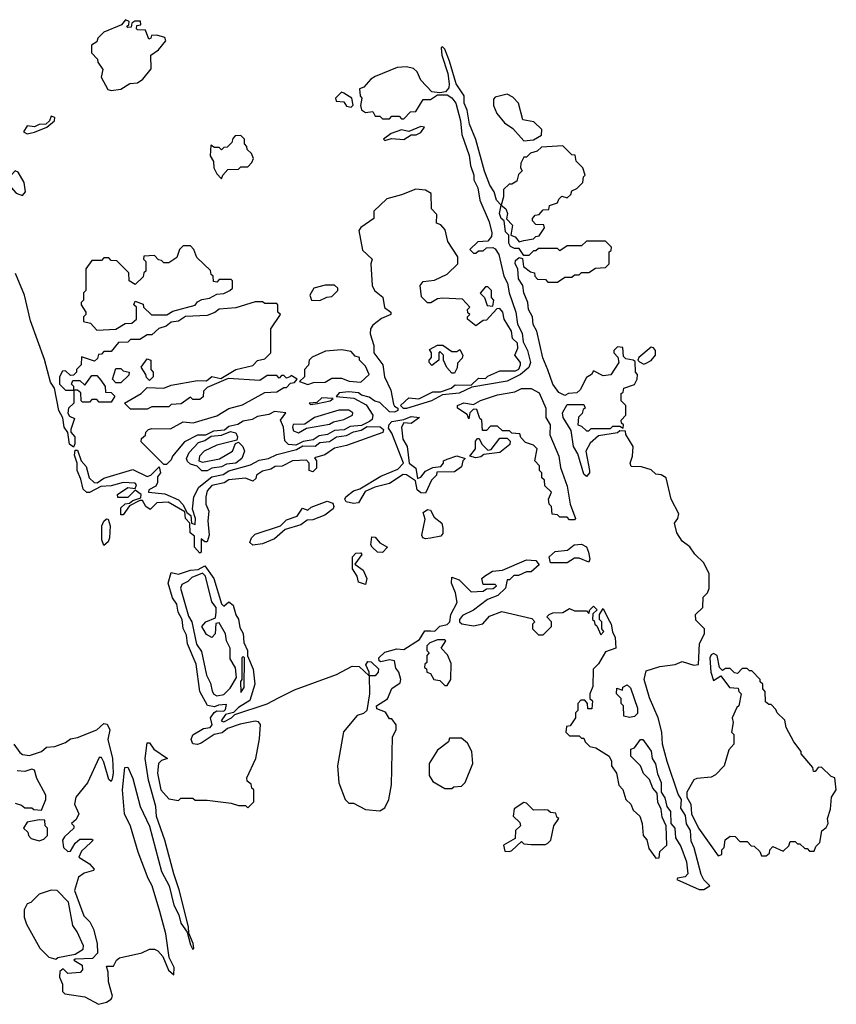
# Model space of a CAD drawing. Extents: x 2240384 to 2404287, y 351326 to 526670.
# Tile 32 of 256: x 2292514 to 2295917, y 386342 to 390442. Entities that reach past the tile are written whole.
import ezdxf

# ---------------------------------------------------------------- set-up
doc = ezdxf.new("R2010")
doc.units = 0

msp = doc.modelspace()

# ---------------------------------------------------------------- linework, layer by layer
at = {"layer": '0CON20XD'}
for points in [[(2292895, 390147.5), (2292935, 390153.8), (2292973, 390177), (2293005, 390180), (2293027.5, 390195), (2293061.7, 390238.3), (2293060, 390295), (2293092.7, 390317.3), (2293123.3, 390355), (2293118.8, 390368.8), (2293085, 390377.5), (2293063, 390377), (2293060, 390365), (2293051.7, 390361.7), (2293038.3, 390398.3), (2293005, 390400), (2293000, 390405), (2293001.7, 390418.3), (2293018.3, 390421.7), (2293017, 390437), (2292993, 390437), (2292981.7, 390428.3), (2292978.3, 390411.7), (2292965, 390410), (2292960, 390415), (2292968.3, 390421.7), (2292970, 390435), (2292955, 390442.5), (2292938.3, 390421.7), (2292865, 390390), (2292840, 390365), (2292835, 390350), (2292813, 390337), (2292813.3, 390305), (2292838.3, 390278.3), (2292840, 390265), (2292860, 390235), (2292853.6, 390203.6), (2292881.7, 390151.7), (2292895, 390147.5)], [(2294965, 387950), (2294978.8, 387925), (2294983.6, 387893.6), (2294995, 387870), (2294997.5, 387825), (2294955, 387810), (2294925, 387760), (2294903, 387737), (2294902.5, 387665), (2294890, 387635), (2294890, 387615), (2294900, 387605), (2294898.3, 387571.7), (2294881.7, 387571.7), (2294880, 387595), (2294868.3, 387608.3), (2294851.7, 387608.3), (2294840, 387595), (2294840, 387565), (2294830, 387555), (2294830, 387535), (2294808.3, 387501.7), (2294791.7, 387498.3), (2294790, 387475), (2294805, 387460), (2294845, 387460), (2294855, 387450), (2294865, 387450), (2294870, 387435), (2294890, 387415), (2294915, 387410), (2294970, 387375), (2294980, 387355), (2294980, 387335), (2295000, 387305), (2295010, 387255), (2295027, 387237), (2295040, 387195), (2295060, 387175), (2295070.7, 387150.7), (2295097.5, 387125), (2295107.5, 387095), (2295112.5, 387045), (2295127, 387027), (2295135, 386990), (2295165, 386950), (2295178.3, 386951.7), (2295181.7, 386978.3), (2295210, 387005), (2295207.5, 387085), (2295190.8, 387120.8), (2295187.5, 387155), (2295172.9, 387182.9), (2295170.7, 387220.7), (2295151.4, 387241.4), (2295138.3, 387278.3), (2295113, 387303), (2295100, 387335), (2295060, 387375), (2295060, 387405), (2295075, 387410), (2295100, 387445), (2295110, 387445), (2295145.5, 387395.5), (2295150, 387365), (2295163.1, 387343.1), (2295171.2, 387301.2), (2295187.1, 387265), (2295186.7, 387225), (2295201.7, 387201.7), (2295210, 387165), (2295226, 387145), (2295227.5, 387095), (2295244, 387075), (2295246.7, 387035), (2295269.2, 386999.2), (2295292, 386935), (2295297.5, 386885), (2295287, 386873), (2295255, 386867.5), (2295251.7, 386861.7), (2295345, 386820), (2295365, 386820), (2295390, 386835), (2295365, 386860), (2295353, 386883), (2295323.9, 386993.9), (2295311.4, 387021.4), (2295308.8, 387065), (2295293, 387093), (2295288, 387128), (2295268.8, 387158.8), (2295271.2, 387195), (2295257, 387217), (2295212.5, 387352.5), (2295192.9, 387425), (2295190, 387475), (2295173.8, 387535), (2295137.9, 387617.9), (2295116, 387695), (2295125, 387730), (2295180.7, 387749.3), (2295245, 387757.5), (2295275, 387770), (2295323.6, 387753.6), (2295342.5, 387757.5), (2295346, 387844), (2295367.5, 387885), (2295367.5, 387905), (2295331.7, 387941.7), (2295330, 387965), (2295360, 387995), (2295362.5, 388037.5), (2295380, 388055), (2295387, 388073), (2295387.5, 388135), (2295365, 388180), (2295327, 388217), (2295306.4, 388246.4), (2295275, 388270), (2295252.5, 388305), (2295242.5, 388345), (2295256.2, 388365), (2295260, 388385), (2295228.8, 388445), (2295207.5, 388535), (2295187, 388547), (2295165, 388550), (2295145, 388567.5), (2295105, 388580), (2295061.7, 388581.7), (2295057.5, 388595), (2295067.5, 388625), (2295070, 388665), (2295040, 388715), (2295038.3, 388728.3), (2295015, 388730), (2295005, 388722.5), (2294925, 388710), (2294890.7, 388679.3), (2294872.5, 388645), (2294887.5, 388565), (2294887.5, 388555), (2294875, 388540), (2294865, 388550), (2294840, 388635), (2294822, 388665), (2294811.7, 388731.7), (2294778, 388785), (2294776, 388805), (2294795, 388840), (2294865, 388840), (2294870, 388825), (2294861.7, 388818.3), (2294858.3, 388801.7), (2294843, 388787), (2294840, 388755), (2294855, 388750), (2294875, 388730), (2294885, 388730), (2294895, 388740), (2294975, 388740), (2294985, 388750), (2295015, 388750), (2295028.3, 388741.7), (2295030, 388755), (2295021.7, 388761.7), (2295020, 388775), (2295040, 388795), (2295040, 388835), (2295020, 388855), (2295020, 388885), (2295028.3, 388891.7), (2295031.7, 388908.3), (2295075, 388922.5), (2295086.7, 388945), (2295087.5, 388965), (2295080, 388975), (2295078.3, 389018.3), (2295070, 389025), (2295039.5, 389029.5), (2295029.2, 389039.2), (2295027.5, 389077.5), (2295005, 389080), (2294990, 389065), (2294990, 389055), (2295006.4, 389036.4), (2295010, 389015), (2294976.7, 388963.3), (2294945, 388959.2), (2294905, 388980), (2294895.9, 388964.1), (2294875, 388952.5), (2294849.2, 388900.8), (2294835, 388888.8), (2294800, 388885), (2294785, 388877.5), (2294759.7, 388889.7), (2294735.8, 388925), (2294714.3, 388984.3), (2294694.4, 389034.4), (2294668.8, 389145), (2294653.2, 389173.2), (2294651.2, 389205), (2294634.2, 389235), (2294631.2, 389265), (2294614.2, 389304.2), (2294610, 389335), (2294593, 389363), (2294590, 389405), (2294578.8, 389425), (2294580.5, 389439.5), (2294595, 389452.5), (2294608.3, 389448.3), (2294612.5, 389415), (2294641.7, 389391.7), (2294658.3, 389388.3), (2294660, 389375), (2294671.7, 389361.7), (2294705, 389360), (2294715, 389350), (2294755, 389350), (2294785, 389370), (2294815, 389370), (2294825, 389380), (2294845, 389380), (2294855, 389390), (2294885, 389390), (2294912.5, 389407.5), (2294955, 389410), (2294970, 389425), (2294970, 389475), (2294978.3, 389481.7), (2294980, 389495), (2294955, 389520), (2294875, 389520), (2294855, 389500), (2294795, 389500), (2294765, 389480), (2294755, 389490), (2294675, 389490), (2294665, 389480), (2294655, 389480), (2294635, 389460), (2294615, 389460), (2294595, 389490), (2294575, 389490), (2294558.3, 389498.3), (2294552.3, 389512.3), (2294552.5, 389545), (2294538.8, 389558.8), (2294532.5, 389605), (2294520, 389615), (2294513.8, 389635), (2294520, 389670), (2294500.5, 389690.5), (2294491.2, 389725), (2294473.1, 389753.1), (2294451.1, 389811.1), (2294413.9, 389943.9), (2294387.7, 390007.7), (2294378.8, 390065), (2294365.8, 390095), (2294365.8, 390125.8), (2294332.5, 390175), (2294305, 390270), (2294285, 390320), (2294275, 390330), (2294270, 390325), (2294272.5, 390295), (2294298.3, 390218.3), (2294303.3, 390175), (2294301.7, 390158.3), (2294288.3, 390141.7), (2294265, 390137.5), (2294231.7, 390141.7), (2294185, 390190), (2294170, 390225), (2294155, 390238.8), (2294125, 390246.7), (2294087, 390243), (2293995, 390206), (2293977.5, 390195), (2293948.3, 390161.7), (2293930, 390155), (2293932.5, 390125), (2293940, 390115), (2293933.3, 390085), (2293937.7, 390067.7), (2293955, 390056.2), (2293985, 390060), (2293995, 390040), (2294015, 390040), (2294025, 390030), (2294055, 390030), (2294065, 390040), (2294095, 390040), (2294105, 390030), (2294115, 390030), (2294141.7, 390058.3), (2294165, 390060), (2294195, 390110), (2294225, 390110), (2294255, 390130), (2294295, 390130), (2294315, 390117.5), (2294330.8, 390095), (2294351.2, 390021.2), (2294356.7, 389965), (2294387.1, 389877.1), (2294392.5, 389835), (2294406.2, 389795), (2294406.7, 389775), (2294422.3, 389742.3), (2294430.7, 389690.7), (2294470.5, 389600.5), (2294481.2, 389555), (2294480, 389540), (2294465, 389520), (2294423, 389517), (2294390, 389485), (2294405, 389470), (2294415, 389470), (2294425, 389480), (2294445, 389480), (2294458.3, 389491.7), (2294485, 389493.3), (2294495, 389487.5), (2294510, 389465), (2294531.2, 389375), (2294546, 389345), (2294553.3, 389305), (2294581.2, 389225), (2294588.8, 389175), (2294607, 389137), (2294611.2, 389101.2), (2294630, 389065), (2294642, 389015), (2294636, 388994), (2294600, 388965), (2294545, 388937.5), (2294398.3, 388911.7), (2294345, 388886.7), (2294275, 388880), (2294230, 388855), (2294125, 388823.3), (2294113.3, 388823.3), (2294100, 388835), (2294135, 388867.5), (2294177, 388863), (2294235, 388892.5), (2294267.5, 388892.5), (2294311.7, 388908.3), (2294328.3, 388921.7), (2294395, 388920), (2294425, 388950), (2294455, 388947.5), (2294465, 388957.5), (2294515, 388980), (2294580, 388980), (2294593.3, 388986.7), (2294600, 389005), (2294600, 389015), (2294576.7, 389045), (2294589.2, 389075), (2294587.5, 389095), (2294566.7, 389115), (2294562.5, 389145), (2294532.5, 389195), (2294527.5, 389225), (2294515, 389240), (2294501.7, 389238.3), (2294458.3, 389191.7), (2294445, 389190), (2294415, 389167.5), (2294380, 389195), (2294380, 389205), (2294390, 389215), (2294381.7, 389221.7), (2294380, 389235), (2294390, 389245), (2294358.8, 389278.8), (2294275, 389282.5), (2294255, 389280), (2294227, 389263), (2294213, 389263), (2294188.3, 389288.3), (2294182.5, 389335), (2294195, 389352.5), (2294241.7, 389358.3), (2294295, 389382.5), (2294340, 389425), (2294340, 389455), (2294298.3, 389518.3), (2294287, 389567), (2294268.3, 389588.3), (2294250, 389595), (2294251.7, 389631.7), (2294230, 389655), (2294228.3, 389718.3), (2294205, 389732.5), (2294165, 389736.7), (2294105, 389712.5), (2294043, 389697), (2293990, 389645), (2293990, 389615), (2293935, 389577.5), (2293927.5, 389565), (2293942.3, 389482.3), (2293982.5, 389445), (2293976.7, 389425), (2293982.5, 389335), (2293992.5, 389315), (2294027, 389287), (2294033.8, 389243.8), (2294060, 389225), (2294060, 389215), (2294021.7, 389198.3), (2293985, 389170), (2293976.2, 389155), (2293974.3, 389134.3), (2293989.2, 389085), (2293990, 389055), (2294027.5, 389005), (2294033.3, 388955), (2294060, 388900), (2294071.2, 388841.2), (2294075, 388832.5), (2294090, 388825), (2294090, 388815), (2294075, 388807.5), (2294055, 388808.8), (2294015, 388848.6), (2293993.5, 388853.5), (2293970.3, 388870.3), (2293938.1, 388878.1), (2293925, 388888), (2293885, 388892.9), (2293845, 388888), (2293832.5, 388872.5), (2293905.8, 388865.8), (2293957.8, 388837.8), (2293986, 388795), (2293982.5, 388777.5), (2293971.2, 388768.8), (2293938.3, 388751.7), (2293891.4, 388748.6), (2293865.8, 388734.2), (2293825, 388731.2), (2293795.8, 388714.2), (2293761.2, 388708.8), (2293737.1, 388692.9), (2293695, 388686.2), (2293665, 388670), (2293633.6, 388673.6), (2293618.3, 388688.3), (2293613.3, 388745), (2293600, 388775), (2293622.5, 388805), (2293575, 388811.2), (2293552.5, 388797.5), (2293505, 388790), (2293482.1, 388777.9), (2293445, 388770.8), (2293423.2, 388756.8), (2293385, 388748), (2293367, 388733), (2293321.7, 388728.3), (2293287.7, 388712.3), (2293255, 388712.5), (2293200, 388685), (2293150, 388625), (2293145, 388610), (2293125, 388590), (2293115, 388590), (2293020, 388685), (2293021.7, 388698.3), (2293038.3, 388711.7), (2293040, 388725), (2293050, 388735), (2293065, 388740), (2293141.7, 388738.3), (2293195, 388767.5), (2293236.4, 388763.6), (2293335, 388792.5), (2293385, 388822.5), (2293441.7, 388838.3), (2293535, 388890), (2293585, 388892.5), (2293615, 388910), (2293625, 388910), (2293641.7, 388928.3), (2293658.3, 388931.7), (2293670, 388945), (2293645, 388960), (2293640, 388955)], [(2293895, 390077.5), (2293903, 390087), (2293897.5, 390115), (2293865, 390136.7), (2293855, 390140), (2293830, 390115), (2293833, 390103), (2293865, 390100), (2293875, 390082.5), (2293895, 390077.5)], [(2294615, 389937.5), (2294655, 389942.5), (2294688.3, 389961.7), (2294690, 389985), (2294656.7, 390016.7), (2294610, 390025), (2294592.5, 390095), (2294569.3, 390119.3), (2294545, 390132.5), (2294495, 390120), (2294488.3, 390111.7), (2294487.5, 390085), (2294501.7, 390051.7), (2294533.6, 390013.6), (2294569.3, 389989.3), (2294615, 389937.5)], [(2292545, 389967.5), (2292575, 389973.8), (2292627.5, 389995), (2292658.3, 390021.7), (2292660, 390035), (2292645, 390040), (2292638.3, 390021.7), (2292622.5, 390007.5), (2292595, 390006.2), (2292575, 389996.7), (2292545, 390000), (2292530, 389975), (2292545, 389967.5)], [(2294035, 389940), (2294062.5, 389947.5), (2294115, 389943.3), (2294145, 389962.5), (2294166.4, 389963.6), (2294185, 389972.5), (2294200, 389995), (2294185, 389997.5), (2294135, 389977.5), (2294105, 389983.3), (2294061.7, 389968.3), (2294030, 389945), (2294035, 389940)], [(2293355, 389780), (2293360, 389795), (2293381.7, 389818.3), (2293425, 389820), (2293435, 389830), (2293465, 389830), (2293481.7, 389848.3), (2293487.5, 389865), (2293480, 389885), (2293461.7, 389901.7), (2293460, 389915), (2293450, 389925), (2293450, 389945), (2293435, 389960), (2293411.7, 389958.3), (2293401.7, 389948.3), (2293398.3, 389931.7), (2293378.3, 389911.7), (2293365, 389910), (2293355, 389900), (2293345, 389910), (2293325, 389910), (2293310, 389920), (2293307.5, 389875), (2293321.7, 389851.7), (2293322.5, 389825), (2293335, 389800), (2293355, 389780)], [(2294595, 389517.5), (2294615, 389522.5), (2294655, 389530), (2294665, 389540), (2294678.3, 389541.7), (2294700, 389575), (2294698.3, 389588.3), (2294665, 389590), (2294650, 389605), (2294650, 389615), (2294661.7, 389628.3), (2294678.3, 389631.7), (2294695, 389650), (2294718.3, 389651.7), (2294721.7, 389668.3), (2294755, 389680), (2294760, 389695), (2294773, 389707), (2294795, 389700), (2294810, 389715), (2294815, 389730), (2294835, 389740), (2294860, 389765), (2294862.5, 389787.5), (2294870, 389795), (2294860, 389825), (2294833, 389853), (2294828.3, 389878.3), (2294815, 389880), (2294776.7, 389916.7), (2294688.3, 389911.7), (2294670, 389895), (2294643, 389887), (2294625, 389870), (2294615, 389870), (2294602.5, 389845), (2294600, 389825), (2294607, 389813), (2294591.7, 389798.3), (2294585, 389770), (2294565, 389757.5), (2294553, 389757), (2294530, 389735), (2294530, 389705), (2294520, 389670), (2294540, 389655), (2294546.2, 389635), (2294542.5, 389612.5), (2294566.7, 389586.7), (2294560, 389545), (2294578.3, 389538.3), (2294595, 389517.5)], [(2292525, 389710), (2292537.5, 389725), (2292532.5, 389765), (2292508, 389808), (2292495, 389812.5), (2292478.8, 389795), (2292468, 389755), (2292499.5, 389719.5), (2292525, 389710)], [(2292835, 389150), (2292915, 389153.8), (2292953, 389177), (2292981.7, 389178.3), (2293000, 389195), (2293000, 389245), (2292990, 389255), (2292995, 389270), (2293028.3, 389258.3), (2293030, 389245), (2293063, 389213), (2293126.7, 389213.3), (2293152, 389228), (2293245, 389253.8), (2293255, 389267.5), (2293273, 389277), (2293305, 389282.5), (2293335, 389300), (2293365, 389302.5), (2293390, 389315), (2293400, 389325), (2293400, 389355), (2293395, 389360), (2293345, 389360), (2293335, 389350), (2293321.7, 389351.7), (2293320, 389375), (2293311.7, 389381.7), (2293308.3, 389398.3), (2293251.7, 389451.7), (2293240, 389485), (2293225, 389500), (2293195, 389500), (2293180, 389485), (2293168.3, 389451.7), (2293135, 389430), (2293115, 389430), (2293105, 389440), (2293091.7, 389441.7), (2293075, 389460), (2293031.7, 389458.3), (2293030, 389445), (2293040, 389435), (2293040, 389395), (2293031.7, 389388.3), (2293028.3, 389371.7), (2292995, 389340), (2292970, 389355), (2292968.3, 389388.3), (2292918.3, 389438.3), (2292895, 389440), (2292885, 389450), (2292865, 389450), (2292855, 389440), (2292815, 389440), (2292790, 389405), (2292790, 389315), (2292780, 389305), (2292780, 389275), (2292770, 389265), (2292770, 389255), (2292790, 389225), (2292790, 389215), (2292780, 389205), (2292780, 389185), (2292808.3, 389178.3), (2292835, 389150)], [(2293640, 388955), (2293625, 388950), (2293615, 388960), (2293605, 388960), (2293595, 388950), (2293585, 388960), (2293545, 388960), (2293515, 388940), (2293382.5, 388947.5), (2293295, 388910), (2293280, 388895), (2293278.3, 388871.7), (2293265, 388860), (2293235, 388860), (2293225, 388870), (2293187, 388843), (2293145, 388840), (2293135, 388830), (2293065, 388830), (2293045, 388820), (2292975, 388820), (2292950, 388845), (2293020, 388885), (2293045, 388910), (2293115, 388907.5), (2293145, 388920), (2293255, 388940), (2293291.7, 388938.3), (2293315, 388956), (2293351.7, 388948.3), (2293415, 388986.2), (2293485, 389002.5), (2293505, 389022.5), (2293535, 389030), (2293560, 389055), (2293560, 389155), (2293600, 389215), (2293590, 389225), (2293590, 389255), (2293585, 389260), (2293535, 389260), (2293525, 389267.5), (2293495, 389267.5), (2293415, 389242.5), (2293345, 389237.5), (2293327, 389223), (2293295, 389210), (2293205, 389206.7), (2293175, 389186.2), (2293145, 389182.5), (2293123.6, 389166.4), (2293093, 389157), (2293065, 389130), (2293045, 389130), (2293015, 389110), (2292975, 389110), (2292965, 389100), (2292925, 389097.5), (2292895, 389060), (2292865, 389060), (2292855, 389050), (2292841.7, 389048.3), (2292838.3, 389031.7), (2292825, 389020), (2292771.7, 389038.3), (2292770, 389005), (2292750, 388985), (2292750, 388975), (2292738.3, 388961.7), (2292725, 388960), (2292705, 388980), (2292691.7, 388978.3), (2292680, 388955), (2292680, 388925), (2292705, 388900), (2292740, 388900), (2292740, 388915), (2292730, 388925), (2292735, 388940), (2292765, 388940), (2292785, 388920), (2292815, 388960), (2292835, 388960), (2292851.7, 388941.7), (2292870, 388915), (2292871.7, 388891.7), (2292895, 388890), (2292910, 388875), (2292895, 388850), (2292845, 388850), (2292835, 388860), (2292815, 388860), (2292805, 388850), (2292775, 388850), (2292770, 388855), (2292768.3, 388888.3), (2292755, 388900), (2292740, 388900), (2292740, 388845), (2292717.5, 388825), (2292713.8, 388803.8), (2292721.7, 388791.7), (2292741.7, 388781.7), (2292726.7, 388735), (2292727.5, 388725), (2292743.3, 388705), (2292743.6, 388676.4), (2292737.5, 388662.5), (2292722, 388675), (2292713.8, 388723.8), (2292699.2, 388745), (2292694.2, 388784.2), (2292677.1, 388815), (2292658.3, 388908.3), (2292642.4, 388932.4), (2292617, 389027), (2292558.3, 389188.3), (2292534.2, 389295), (2292496.5, 389385)], [(2293765, 389272.5), (2293793, 389287), (2293815, 389290), (2293840, 389315), (2293840, 389325), (2293825, 389337.5), (2293787, 389337), (2293740, 389325), (2293722.5, 389295), (2293730, 389275), (2293765, 389272.5)], [(2294485, 389250), (2294490, 389275), (2294480, 389285), (2294480, 389315), (2294465, 389330), (2294455, 389330), (2294433, 389303), (2294450, 389285), (2294461.7, 389251.7), (2294485, 389250)], [(2294325, 388970), (2294315, 388970), (2294293.9, 388993.9), (2294280, 389025), (2294280, 389045), (2294265, 389060), (2294260, 389055), (2294260, 389025), (2294231.7, 389001.7), (2294220, 389015), (2294220, 389025), (2294230, 389035), (2294230, 389055), (2294221.7, 389068.3), (2294255, 389087.5), (2294277, 389087), (2294315, 389060), (2294335, 389060), (2294348.3, 389068.3), (2294360, 389045), (2294357, 389033), (2294338.3, 389011.7), (2294337, 388993), (2294325, 388970)], [(2293715, 388922.5), (2293738.3, 388931.7), (2293787, 388933), (2293815, 388950), (2293855, 388950), (2293887, 388937), (2293935, 388932.5), (2293970, 388965), (2293955, 389000), (2293930, 389025), (2293930, 389035), (2293911.7, 389041.7), (2293895, 389060), (2293855, 389067.5), (2293788.3, 389061.7), (2293733, 389037), (2293720, 389025), (2293717, 389003), (2293700, 388985), (2293700, 388955), (2293680, 388935), (2293715, 388922.5)], [(2295115, 389007.5), (2295125, 389012.5), (2295145, 389022.5), (2295163.3, 389045), (2295163.3, 389065), (2295155, 389076), (2295145, 389078.8), (2295093.3, 389035), (2295090, 389025), (2295097, 389017), (2295115, 389007.5)], [(2293055, 388940), (2293041.7, 388951.7), (2293040, 388965), (2293020, 388995), (2293045, 389030), (2293060, 389025), (2293060, 388985), (2293070, 388975), (2293070, 388955), (2293055, 388940)], [(2292935, 388930), (2292915, 388930), (2292900, 388945), (2292915, 388990), (2292935, 388990), (2292945, 388980), (2292970, 388975), (2292968.3, 388961.7), (2292935, 388930)], [(2294825, 388360), (2294805, 388360), (2294795, 388370), (2294765, 388370), (2294755, 388380), (2294733, 388383), (2294730, 388415), (2294720, 388425), (2294717.5, 388445), (2294730, 388475), (2294701.7, 388501.7), (2294700, 388525), (2294690, 388535), (2294690, 388555), (2294680, 388565), (2294680, 388585), (2294660, 388605), (2294670, 388655), (2294655, 388670), (2294621.7, 388681.7), (2294601.7, 388701.7), (2294598.3, 388718.3), (2294565, 388720), (2294555, 388730), (2294525, 388730), (2294505, 388750), (2294475, 388750), (2294458.3, 388731.7), (2294441.7, 388731.7), (2294440, 388775), (2294431.7, 388781.7), (2294418.3, 388818.3), (2294405, 388820), (2294390, 388805), (2294385, 388780), (2294378.3, 388798.3), (2294337.5, 388825), (2294337.5, 388835), (2294365, 388846.2), (2294405, 388840), (2294433.6, 388856.4), (2294505, 388880), (2294577, 388893), (2294605, 388906.7), (2294645, 388906.7), (2294677.8, 388887.8), (2294705.7, 388825), (2294706.2, 388785), (2294724.3, 388755), (2294723, 388713), (2294760, 388625), (2294767.7, 388577.7), (2294795, 388500), (2294807.5, 388425), (2294830, 388365), (2294825, 388360)], [(2293725, 388840), (2293755, 388843.3), (2293807.5, 388855), (2293820, 388865), (2293773, 388867), (2293752.5, 388847.5), (2293720, 388845), (2293725, 388840)], [(2293675, 388722.5), (2293708.3, 388741.7), (2293805, 388757.5), (2293822, 388768), (2293865, 388777.5), (2293900, 388795), (2293902.5, 388805), (2293885, 388816.7), (2293843.9, 388816.1), (2293742.5, 388785), (2293701.7, 388758.3), (2293653.6, 388756.4), (2293650, 388745), (2293655, 388730), (2293675, 388722.5)], [(2293905, 388427.5), (2293874, 388434), (2293868.8, 388445), (2293873.3, 388455), (2293905, 388480.8), (2293931.7, 388488.3), (2294018.8, 388541.2), (2294089.3, 388570.7), (2294113.3, 388595), (2294065, 388720), (2294050.7, 388740.7), (2294053.9, 388756.1), (2294065, 388768.8), (2294115, 388777.5), (2294145, 388790), (2294180, 388785), (2294145, 388761.2), (2294115, 388763.3), (2294104.2, 388745.8), (2294110.6, 388695), (2294128.1, 388665), (2294136.7, 388595), (2294164, 388575), (2294171.7, 388531.7), (2294185, 388537.5), (2294205, 388562.5), (2294235, 388577.5), (2294268.3, 388581.7), (2294280, 388595), (2294280, 388605), (2294295, 388612.5), (2294335, 388626.7), (2294370, 388615), (2294360, 388605), (2294355, 388580), (2294325, 388560), (2294251.7, 388558.3), (2294250, 388545), (2294230, 388525), (2294205, 388470), (2294185, 388472.5), (2294170, 388485), (2294162.5, 388522.5), (2294126.3, 388546.3), (2294111.1, 388548.9), (2294055, 388510.8), (2293994.3, 388495.7), (2293952.9, 388477.1), (2293925, 388430), (2293905, 388427.5)], [(2293265, 388220), (2293242.5, 388245), (2293241.7, 388291.7), (2293224.3, 388305), (2293222.5, 388345), (2293204.5, 388364.5), (2293202.5, 388392.5), (2293133, 388433), (2293085, 388430.8), (2293057, 388403), (2293040, 388415), (2293025, 388440), (2293015, 388440), (2292971.7, 388418.3), (2292945, 388380), (2292935, 388380), (2292935, 388410), (2292953.3, 388426.7), (2292971.7, 388428.3), (2292985, 388440), (2293018.3, 388451.7), (2293020, 388465), (2292995, 388482.5), (2292965, 388452.5), (2292922.5, 388452.5), (2292922, 388465), (2292965, 388494), (2292995, 388490), (2293000, 388505), (2292995, 388512.5), (2292944.3, 388514.3), (2292895, 388500.4), (2292852.3, 388497.7), (2292805, 388472.9), (2292793.1, 388473.1), (2292777.6, 388487.6), (2292768.8, 388528.8), (2292753.1, 388565), (2292753.8, 388595), (2292741.7, 388628.3), (2292745, 388650), (2292755, 388650), (2292770, 388605), (2292791.2, 388581.2), (2292803.9, 388533.9), (2292824.3, 388514.3), (2292836.1, 388513.9), (2292865, 388532.5), (2292985, 388568.8), (2293045, 388540), (2293060, 388545), (2293095, 388580), (2293100, 388555), (2293088.3, 388538.3), (2293088, 388515), (2293080.5, 388499.5), (2293052.5, 388485), (2293050, 388475), (2293118.3, 388468.3), (2293175, 388443.3), (2293195, 388422.5), (2293210, 388390), (2293227, 388377), (2293230, 388345), (2293245, 388340), (2293246.7, 388365), (2293233.8, 388403.8), (2293238.8, 388455), (2293260, 388495), (2293315, 388538.8), (2293362.3, 388547.7), (2293385.9, 388564.1), (2293475, 388588.8), (2293512.3, 388607.7), (2293550, 388615), (2293585, 388631.2), (2293667.3, 388652.7), (2293693, 388667), (2293745, 388666.2), (2293765, 388682), (2293805, 388686.2), (2293834.2, 388705.8), (2293875, 388710.8), (2293904.2, 388725.8), (2293937.3, 388732.7), (2293961.7, 388748.3), (2294016.4, 388746.4), (2294030, 388735), (2294026.4, 388723.6), (2293875, 388669.2), (2293825, 388657.5), (2293785, 388630), (2293741.7, 388618.3), (2293750, 388605), (2293750, 388575), (2293735, 388560), (2293720, 388565), (2293720, 388595), (2293708.3, 388608.3), (2293650, 388605), (2293607, 388583), (2293578.3, 388581.7), (2293560, 388570), (2293525, 388562.5), (2293500, 388545), (2293498.3, 388531.7), (2293485, 388520), (2293455, 388532.5), (2293385, 388526.7), (2293366.4, 388513.6), (2293315, 388502.5), (2293295, 388480), (2293290, 388455), (2293290, 388425), (2293302.5, 388395), (2293297.5, 388355), (2293303.8, 388295), (2293295, 388267.5), (2293285, 388267.5), (2293270, 388280), (2293270, 388225), (2293265, 388220)], [(2293273.1, 388563.1), (2293253.6, 388583.6), (2293225, 388591.2), (2293212.5, 388602.5), (2293208.8, 388615), (2293219.5, 388640.5), (2293258.3, 388681.7), (2293285, 388690), (2293311.7, 388708.3), (2293355, 388712), (2293392, 388728), (2293415, 388721.2), (2293422, 388705), (2293419.3, 388690.7), (2293335, 388670), (2293282.5, 388645), (2293262.5, 388625), (2293260, 388605), (2293275, 388600), (2293346, 388614), (2293400, 388645), (2293412.5, 388677.5), (2293425, 388682.5), (2293443.3, 388665), (2293450, 388645), (2293440, 388615), (2293415, 388596), (2293375, 388591.2), (2293355, 388580), (2293315, 388574), (2293295, 388563.8), (2293273.1, 388563.1)], [(2294415, 388617.5), (2294390, 388625), (2294412.5, 388655), (2294412.5, 388687.5), (2294421.7, 388698.3), (2294428.3, 388698.3), (2294440, 388675), (2294465, 388650), (2294478.3, 388651.7), (2294515, 388700), (2294545, 388700), (2294557, 388687), (2294556.4, 388673.6), (2294515, 388640), (2294448.3, 388631.7), (2294435, 388622.5), (2294415, 388617.5)], [(2293485, 388254), (2293472.5, 388265), (2293480, 388285), (2293495, 388300), (2293600, 388335), (2293625, 388360), (2293670, 388375), (2293691.7, 388408.3), (2293715, 388400), (2293728.3, 388411.7), (2293795, 388437.5), (2293818.3, 388428.3), (2293823.3, 388415), (2293820, 388405), (2293785, 388378.8), (2293735, 388360), (2293712.3, 388357.7), (2293685, 388338), (2293620.6, 388319.4), (2293575, 388280.6), (2293525, 388260), (2293485, 388254)], [(2294205, 388280), (2294194, 388285), (2294190, 388295), (2294202.9, 388362.9), (2294195, 388390), (2294212.5, 388402.5), (2294225, 388400), (2294240.7, 388370.7), (2294272.5, 388345), (2294277.5, 388325), (2294277, 388303), (2294268.3, 388291.7), (2294225, 388282.5), (2294205, 388280)], [(2292865, 388252.5), (2292856, 388276), (2292856.7, 388335), (2292865, 388353.8), (2292875, 388363.3), (2292882.5, 388362.5), (2292891.4, 388335), (2292888, 388285), (2292882.3, 388267.7), (2292865, 388252.5)], [(2294025, 388223.1), (2294004.5, 388224.5), (2293982.5, 388245), (2293977.5, 388255), (2293981.7, 388288.3), (2293995, 388287.5), (2294014.2, 388264.2), (2294046.7, 388245), (2294025, 388223.1)], [(2294795, 388180), (2294725, 388180), (2294720, 388205), (2294745, 388227.5), (2294797, 388233), (2294824.1, 388255.9), (2294855, 388258.8), (2294875, 388246.7), (2294884, 388225), (2294890, 388195), (2294885, 388182.5), (2294845, 388200), (2294825, 388200), (2294795, 388180)], [(2292490, 387425), (2292515, 387390), (2292525, 387382.5), (2292555, 387377.5), (2292605, 387394), (2292625, 387412), (2292660, 387415), (2292705, 387431.8), (2292725, 387447.5), (2292755, 387452.3), (2292835, 387485.4), (2292865, 387510.8), (2292878.2, 387508.2), (2292889.6, 387485), (2292880.8, 387445), (2292900, 387365), (2292903.8, 387305), (2292899.5, 387280.5), (2292895, 387270), (2292885, 387277.5), (2292865, 387350), (2292855, 387370), (2292845, 387370), (2292796.1, 387263.9), (2292747.5, 387205), (2292742.5, 387175), (2292760, 387135), (2292749.3, 387110.7), (2292730, 387095), (2292740, 387085), (2292740, 387075), (2292700.5, 387039.5), (2292692.5, 387025), (2292696.7, 386995), (2292715, 386977.5), (2292725, 386980), (2292745, 387012.5), (2292765, 387030), (2292815, 387030), (2292820, 387025), (2292810, 387015), (2292770.7, 386979.3), (2292760, 386955), (2292805, 386926.2), (2292823.8, 386905), (2292821.7, 386898.3), (2292782.7, 386887.3), (2292758.8, 386871.2), (2292742.5, 386815), (2292780.5, 386710.5), (2292806, 386685), (2292821.2, 386655), (2292836, 386595), (2292837.5, 386555), (2292817, 386533), (2292745, 386530), (2292740, 386525), (2292774.2, 386504.2), (2292776.2, 386485), (2292765.7, 386474.3), (2292715, 386470), (2292695, 386490), (2292681.7, 386478.3), (2292680, 386455), (2292692.5, 386425), (2292692.5, 386395), (2292702.5, 386385), (2292785, 386372.5), (2292841.7, 386341.7), (2292875, 386350), (2292895, 386362.5), (2292900, 386375), (2292883.3, 386435), (2292882.5, 386475), (2292875, 386500), (2292905, 386500), (2292917.5, 386525), (2292930, 386535), (2293023.4, 386556.6), (2293055, 386570.8), (2293075, 386572), (2293090, 386565), (2293110.7, 386540.7), (2293134.3, 386484.3), (2293156.2, 386463.8), (2293158.1, 386495), (2293137.3, 386537.3), (2293122.7, 386635), (2293097.6, 386727.6), (2293066.5, 386835), (2293049.2, 386865), (2293007.5, 386975), (2292975, 387083.3), (2292951.2, 387135), (2292941.9, 387235), (2292952, 387328), (2292965, 387330), (2292985, 387282.5), (2293015.8, 387165), (2293054.2, 387084.2), (2293104.2, 386895), (2293136.7, 386835), (2293156.7, 386755), (2293177.5, 386715), (2293185, 386680), (2293211.7, 386641.7), (2293225, 386590), (2293235, 386570), (2293240, 386575), (2293236.7, 386595), (2293218.3, 386638.3), (2293216.7, 386665), (2293178.3, 386818.3), (2293156.7, 386885), (2293118.8, 387025), (2293083.9, 387123.9), (2293081.2, 387165), (2293051.2, 387275), (2293036.7, 387365), (2293045, 387430), (2293055, 387430), (2293072.5, 387405), (2293130, 387365), (2293105, 387357.5), (2293092.5, 387345), (2293087.5, 387305), (2293102.5, 387235), (2293135, 387197.5), (2293175, 387190), (2293185, 387200), (2293235, 387200), (2293245, 387192.5), (2293295, 387192.5), (2293395, 387180), (2293425, 387170), (2293455, 387170), (2293465, 387160), (2293490, 387185), (2293490, 387235), (2293481.7, 387241.7), (2293478.3, 387258.3), (2293461.7, 387271.7), (2293460, 387285), (2293497.5, 387365), (2293513, 387447), (2293517, 387507), (2293508.8, 387518.8), (2293495, 387521.2), (2293432, 387508), (2293380, 387490), (2293357, 387473), (2293324.3, 387465.7), (2293270.5, 387429.5), (2293255, 387423.3), (2293235.9, 387425.9), (2293228.9, 387445), (2293235.5, 387464.5), (2293279.7, 387490.3), (2293307.5, 387495), (2293316.2, 387505), (2293308.6, 387535), (2293323.5, 387556.5), (2293335, 387564.2), (2293365, 387562.5), (2293370.7, 387569.3), (2293375, 387590), (2293342.3, 387587.7), (2293325, 387580), (2293296.7, 387586.7), (2293263.8, 387645), (2293248.9, 387758.9), (2293213.6, 387843.6), (2293208.6, 387878.6), (2293195, 387907.5), (2293190.8, 387945), (2293174.5, 387974.5), (2293168.6, 388008.6), (2293150, 388035), (2293132.9, 388095), (2293145, 388140), (2293175, 388133.8), (2293225, 388150), (2293257, 388153), (2293285, 388167.5), (2293322.5, 388115), (2293355, 388010), (2293365, 388000), (2293385, 388017.5), (2293403.6, 388003.6), (2293413.8, 387963.8), (2293425.8, 387945.8), (2293431.2, 387911.2), (2293445.7, 387885.7), (2293448.3, 387848.3), (2293463.3, 387815), (2293462.5, 387792.5), (2293487, 387737), (2293494, 387675), (2293473, 387607), (2293425, 387577.5), (2293405, 387556.7), (2293371.7, 387548.3), (2293352.9, 387522.9), (2293365, 387518.8), (2293396.7, 387535), (2293410.7, 387549.3), (2293545, 387593.3), (2293591.7, 387618.3), (2293659.1, 387650.9), (2293833.3, 387715), (2293899.7, 387750.3), (2293928.1, 387748.1), (2293970, 387710), (2293970, 387725), (2293956.7, 387755), (2293965, 387770), (2293978.3, 387768.3), (2294008.3, 387738.3), (2294007.5, 387725), (2293995, 387710), (2293970, 387710), (2293970.8, 387635), (2293960, 387565), (2293947, 387553), (2293920, 387545), (2293863, 387477), (2293837.5, 387335), (2293843.6, 387263.6), (2293870, 387195), (2293885, 387180), (2293905, 387180), (2293955, 387152.5), (2294015, 387147.5), (2294035, 387160), (2294052.5, 387195), (2294063.6, 387256.4), (2294067.5, 387455), (2294082.5, 387485), (2294082.5, 387505), (2294065, 387530), (2294055, 387530), (2294038.3, 387558.3), (2294001.7, 387571.7), (2294000, 387585), (2294046.4, 387613.6), (2294065, 387657.5), (2294099.3, 387680.7), (2294102.5, 387695), (2294093.3, 387725), (2294081.2, 387741.2), (2294075, 387772.5), (2294055, 387776.2), (2294018.3, 387768.3), (2294011.7, 387771.7), (2294010, 387785), (2294035, 387808.8), (2294085, 387822.5), (2294115, 387820), (2294179.5, 387860.5), (2294202.2, 387897.8), (2294225, 387897.5), (2294243.6, 387896.4), (2294265, 387916.7), (2294295, 387923.3), (2294306.7, 387935), (2294310, 387965), (2294336.7, 388015), (2294330, 388055), (2294312.5, 388095), (2294315, 388120), (2294345, 388110), (2294395, 388060), (2294445, 388062.5), (2294458.3, 388071.7), (2294487, 388073), (2294500, 388085), (2294495, 388090), (2294445, 388090), (2294440, 388115), (2294450, 388125), (2294484.1, 388145.9), (2294525, 388150), (2294625, 388192.5), (2294665, 388190), (2294678.3, 388171.7), (2294645, 388142.5), (2294625, 388142.5), (2294591.7, 388128.3), (2294573, 388127), (2294555, 388110), (2294545, 388110), (2294537.5, 388075), (2294506.1, 388043.9), (2294462.5, 388027.5), (2294405, 387983.3), (2294359.1, 387960.9), (2294346.2, 387945), (2294346.2, 387935), (2294355.7, 387925.7), (2294405, 387918.5), (2294444, 387926), (2294471.7, 387958.3), (2294523, 387977), (2294648.3, 387948.3), (2294660, 387935), (2294650, 387925), (2294650, 387905), (2294675, 387880), (2294695, 387880), (2294730, 387915), (2294730, 387935), (2294710, 387955), (2294720, 387965), (2294735, 387972.5), (2294777, 387973), (2294805, 387990), (2294825, 387980), (2294875, 387980), (2294885, 387970), (2294890, 387985), (2294905, 388000), (2294920, 387985), (2294901.7, 387968.3), (2294900, 387945), (2294908.3, 387938.3), (2294910, 387925), (2294918.3, 387918.3), (2294935, 387880), (2294947.5, 387895), (2294940, 387905), (2294940, 387935), (2294930, 387945), (2294930, 387965), (2294945, 387990), (2294965, 387950)], [(2293955, 388090), (2293925, 388100), (2293920, 388125), (2293900, 388155), (2293901.2, 388205), (2293915, 388221.2), (2293935, 388222.5), (2293940, 388215), (2293910, 388175), (2293945, 388150), (2293960, 388115), (2293955, 388090)], [(2293335, 387626.2), (2293365, 387632), (2293391.4, 387658.6), (2293417, 387703), (2293413, 387743), (2293390.8, 387780.8), (2293391.2, 387825), (2293375.8, 387855), (2293372, 387885), (2293345, 387930), (2293331.7, 387928.3), (2293328.8, 387885), (2293315, 387870), (2293292.3, 387882.3), (2293272.5, 387915), (2293290, 387935), (2293329.3, 387950.7), (2293332.5, 387975), (2293332, 387995), (2293315, 388017.5), (2293287.5, 388125), (2293275, 388137.5), (2293231.3, 388118.7), (2293215, 388102.5), (2293189.5, 388090.5), (2293183.8, 388075), (2293217.7, 387957.7), (2293230.8, 387935), (2293251.1, 387841.1), (2293271.4, 387811.4), (2293292.4, 387712.4), (2293309.3, 387679.3), (2293316.1, 387646.1), (2293323, 387633), (2293335, 387626.2)], [(2294295, 387670), (2294310, 387695), (2294311.7, 387761.7), (2294297, 387797), (2294270, 387825), (2294290, 387855), (2294285, 387860), (2294255, 387860), (2294223, 387847), (2294210, 387835), (2294210, 387815), (2294220, 387805), (2294210, 387795), (2294210, 387765), (2294201.7, 387758.3), (2294200, 387745), (2294208.3, 387738.3), (2294210, 387725), (2294225, 387720), (2294240, 387695), (2294265, 387690), (2294285, 387670), (2294295, 387670)], [(2293435, 387640), (2293448.8, 387661.2), (2293450, 387785), (2293445, 387790), (2293440, 387785), (2293440, 387695), (2293433.3, 387686.7), (2293435, 387640)], [(2295625, 386960), (2295638.3, 386971.7), (2295640, 386985), (2295651.7, 386998.3), (2295695, 386980), (2295718.3, 387001.7), (2295725, 387020), (2295745, 387020), (2295755, 387010), (2295765, 387010), (2295785, 386990), (2295795, 386990), (2295805, 386980), (2295825, 386980), (2295831.7, 386998.3), (2295847.5, 387015), (2295856.4, 387063.6), (2295875, 387077.5), (2295883.3, 387095), (2295880, 387115), (2295892.5, 387155), (2295896.7, 387205), (2295916.7, 387235), (2295910, 387285), (2295895, 387290), (2295855, 387330), (2295841.7, 387328.3), (2295828.3, 387311.7), (2295821.7, 387311.7), (2295818.3, 387328.3), (2295770, 387385), (2295770, 387395), (2295740, 387435), (2295707.5, 387495), (2295702.5, 387525), (2295670, 387555), (2295665, 387570), (2295645, 387590), (2295635, 387590), (2295621.7, 387601.7), (2295620, 387645), (2295610, 387655), (2295610, 387675), (2295600, 387685), (2295600, 387695), (2295565, 387730), (2295555, 387730), (2295545, 387740), (2295525, 387740), (2295505, 387720), (2295491.7, 387721.7), (2295475, 387740), (2295455, 387740), (2295441.7, 387731.7), (2295430, 387745), (2295420, 387795), (2295405, 387802.5), (2295395, 387797.5), (2295390, 387785), (2295393.8, 387725), (2295405, 387690), (2295435, 387710), (2295471.7, 387661.7), (2295508.3, 387658.3), (2295510, 387645), (2295520, 387635), (2295510, 387585), (2295501.7, 387578.3), (2295482.5, 387535), (2295487.5, 387515), (2295480, 387475), (2295490, 387465), (2295490, 387425), (2295468.3, 387401.7), (2295450, 387335), (2295413, 387297), (2295395, 387287.5), (2295335, 387282.5), (2295323.6, 387276.4), (2295294.2, 387225.8), (2295293.3, 387205), (2295310.8, 387175), (2295313.3, 387135), (2295342.5, 387075), (2295425, 386960), (2295440, 386965), (2295440, 386985), (2295450, 386995), (2295453, 387027), (2295475, 387042.5), (2295495, 387040), (2295515, 387020), (2295545, 387020), (2295561.7, 387001.7), (2295575, 387000), (2295598.3, 386978.3), (2295605, 386960), (2295625, 386960)], [(2295055, 387536.7), (2295031.7, 387541.7), (2295030, 387585), (2295020, 387595), (2295020, 387615), (2295000, 387635), (2295001.7, 387658.3), (2295025, 387650), (2295027.5, 387662.5), (2295045, 387672.5), (2295059.7, 387659.7), (2295088.6, 387575), (2295087.5, 387552.5), (2295075, 387540), (2295055, 387536.7)], [(2294315, 387240), (2294323, 387247), (2294355, 387250), (2294370, 387265), (2294402.5, 387345), (2294397.5, 387395), (2294379.3, 387429.3), (2294355, 387450), (2294305, 387450), (2294300, 387435), (2294255, 387400), (2294220, 387345), (2294220, 387295), (2294235, 387270), (2294285, 387240), (2294315, 387240)], [(2292495, 387180), (2292521.7, 387171.7), (2292535, 387160), (2292565, 387160), (2292573, 387153), (2292605, 387150), (2292623.3, 387195), (2292623, 387213), (2292585, 387282.5), (2292575, 387316.7), (2292565, 387321.2), (2292535, 387311.9), (2292503.8, 387313.8)], [(2294555, 386977.5), (2294565, 386982.5), (2294605, 387020), (2294615, 387010), (2294645, 387007.5), (2294705, 387006.7), (2294715, 387012.5), (2294726.7, 387025), (2294740, 387085), (2294760, 387115), (2294751.7, 387121.7), (2294748.3, 387138.3), (2294725, 387140), (2294715, 387150), (2294701.7, 387151.7), (2294655, 387150), (2294625, 387180), (2294615, 387182.5), (2294573.6, 387156.4), (2294570, 387125), (2294598.3, 387098.3), (2294600, 387085), (2294580, 387065), (2294578.3, 387031.7), (2294530, 387005), (2294535, 386980), (2294555, 386977.5)], [(2292595, 387022.5), (2292615, 387030), (2292630, 387045), (2292630, 387075), (2292620, 387085), (2292618.3, 387108.3), (2292595, 387110), (2292545, 387100), (2292530, 387075), (2292548.3, 387058.3), (2292550, 387045), (2292561.7, 387031.7), (2292595, 387022.5)], [(2292665, 386530), (2292673, 386537), (2292745, 386550), (2292778.3, 386571.7), (2292780, 386585), (2292753.6, 386643.6), (2292735, 386670), (2292717, 386767), (2292670, 386815), (2292645, 386817.5), (2292595, 386800), (2292560, 386765), (2292545, 386760), (2292532.5, 386735), (2292532.5, 386705), (2292542.5, 386675), (2292597.5, 386575), (2292635, 386537.5), (2292665, 386530)]]:
    msp.add_lwpolyline(points, dxfattribs=at)

doc.saveas('drawing.dxf')
